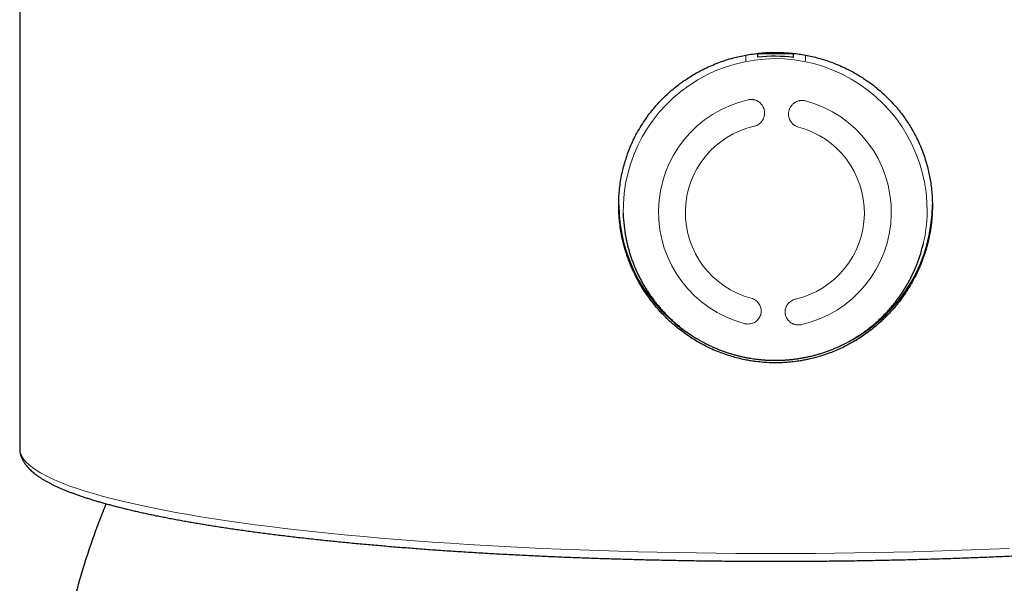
# Model space of a CAD drawing. Header units: millimetres. Extents: x 8 to 869, y 12 to 834.
# Tile 131 of 217: x 409 to 442, y 730 to 749. Entities that reach past the tile are written whole.
import ezdxf

# ---------------------------------------------------------------- set-up
doc = ezdxf.new("R2010")
doc.units = ezdxf.units.MM

msp = doc.modelspace()

# ---------------------------------------------------------------- linework, layer by layer
at = {"color": 7, "linetype": 'Continuous', "lineweight": 30}
for p, q in [((408.991, 763.27), (408.991, 734.941)), ((433.668, 748.167), (434.921, 748.167)), ((433.691, 748.167), (433.691, 748.04)), ((434.891, 748.037), (434.891, 748.167)), ((429.191, 742.819), (429.192, 742.793)), ((439.228, 741.756), (439.238, 741.799)), ((408.991, 734.941), (408.991, 734.941))]:
    msp.add_line(p, q, dxfattribs=at)
at = {"color": 252, "linetype": 'Continuous', "lineweight": 0}
for p, q in [((433.291, 747.921), (433.291, 748.112)), ((435.291, 748.111), (435.291, 747.918))]:
    msp.add_line(p, q, dxfattribs=at)
at = {"color": 252, "linetype": 'Continuous', "lineweight": 0, "flags": 128}
msp.add_lwpolyline([(408.991, 734.941), (409, 734.848), (409.026, 734.756), (409.069, 734.664), (409.13, 734.573), (409.208, 734.481), (409.303, 734.39), (409.415, 734.299), (409.544, 734.209), (409.69, 734.119), (409.853, 734.029), (410.033, 733.941), (410.229, 733.853), (410.442, 733.765), (410.671, 733.679), (410.917, 733.593), (411.178, 733.508), (411.456, 733.425), (411.749, 733.342), (412.057, 733.26), (412.381, 733.18), (412.719, 733.101), (413.073, 733.023), (413.441, 732.946), (413.823, 732.871), (414.219, 732.797), (414.629, 732.725), (415.053, 732.654), (415.49, 732.585), (415.939, 732.517), (416.401, 732.451), (416.876, 732.386), (417.362, 732.324), (417.86, 732.263), (418.369, 732.204), (418.889, 732.147), (419.42, 732.092), (419.961, 732.039), (420.512, 731.988), (421.072, 731.938), (421.641, 731.891), (422.219, 731.846), (422.805, 731.803), (423.399, 731.763), (424.001, 731.724), (424.609, 731.688), (425.224, 731.653), (425.846, 731.621), (426.473, 731.592), (427.105, 731.564), (427.743, 731.539), (428.385, 731.517), (429.031, 731.496), (429.681, 731.478), (430.333, 731.463), (430.989, 731.45), (431.647, 731.439), (432.306, 731.43), (432.967, 731.424), (433.629, 731.421), (434.291, 731.42), (434.953, 731.421), (435.615, 731.424), (436.276, 731.43), (436.936, 731.439), (437.593, 731.45), (438.249, 731.463), (438.902, 731.478), (439.551, 731.496), (440.197, 731.517), (440.839, 731.539), (441.477, 731.564), (442.109, 731.592)], dxfattribs=at)
at = {"color": 252, "linetype": 'Continuous', "lineweight": 0}
for centre, radius, start, end in [((434.279, 742.906), 5.088, 359.3047, 181.2775), ((434.233, 742.854), 3.86, 102.8782, 255.1609), ((434.306, 742.85), 3.86, 282.8782, 75.1609), ((434.24, 742.838), 2.969, 102.88, 255.159), ((434.295, 742.835), 2.969, 282.88, 75.159), ((434.364, 742.93), 5.003, 346.4206, 359.0195)]:
    msp.add_arc(centre, radius, start, end, dxfattribs=at)
at = {"color": 7, "linetype": 'Continuous', "lineweight": 30}
for centre, radius, start, end in [((434.277, 742.932), 5.142, 83.1468, 96.5478), ((434.229, 743.126), 5.188, 180.3831, 237.9126), ((434.35, 743.127), 5.191, 299.0759, 359.8893), ((434.198, 742.948), 5.009, 181.7773, 190.8262), ((434.359, 742.932), 5.008, 337.3734, 346.42)]:
    msp.add_arc(centre, radius, start, end, dxfattribs=at)
for points, knots in [([(434.291, 748.205), (434.205, 748.203), (434.034, 748.201), (433.777, 748.182), (433.532, 748.153), (433.3, 748.115), (433.081, 748.07), (432.887, 748.022), (432.718, 747.973), (432.541, 747.917), (432.333, 747.842), (432.097, 747.744), (431.876, 747.64), (431.671, 747.531), (431.48, 747.42), (431.314, 747.313), (431.171, 747.215), (431.022, 747.105), (430.85, 746.967), (430.658, 746.798), (430.483, 746.627), (430.324, 746.457), (430.179, 746.288), (430.057, 746.131), (429.955, 745.99), (429.845, 745.829), (429.72, 745.625), (429.589, 745.385), (429.476, 745.148), (429.382, 744.922), (429.302, 744.699), (429.235, 744.482), (429.175, 744.254), (429.124, 744.014), (429.084, 743.762), (429.058, 743.518), (429.043, 743.284), (429.04, 743.06), (429.045, 742.86), (429.056, 742.684), (429.073, 742.498), (429.102, 742.28), (429.147, 742.03), (429.202, 741.793), (429.265, 741.569), (429.334, 741.358), (429.403, 741.172), (429.47, 741.011), (429.546, 740.841), (429.644, 740.642), (429.769, 740.417), (429.899, 740.208), (430.032, 740.014), (430.166, 739.835), (430.292, 739.679), (430.408, 739.547), (430.537, 739.409), (430.696, 739.249), (430.891, 739.073), (431.085, 738.915), (431.278, 738.772), (431.467, 738.643), (431.64, 738.536), (431.796, 738.448), (431.965, 738.358), (432.17, 738.26), (432.412, 738.159), (432.648, 738.073), (432.878, 738.002), (433.099, 737.945), (433.299, 737.902), (433.476, 737.871), (433.664, 737.844), (433.886, 737.821), (434.144, 737.807), (434.391, 737.806), (434.626, 737.816), (434.85, 737.836), (435.049, 737.862), (435.224, 737.891), (435.407, 737.928), (435.622, 737.979), (435.867, 738.051), (436.098, 738.131), (436.315, 738.218), (436.518, 738.309), (436.695, 738.399), (436.849, 738.483), (437.01, 738.577), (437.198, 738.697), (437.409, 738.847), (437.603, 739), (437.783, 739.155), (437.947, 739.309), (438.088, 739.453), (438.207, 739.584), (438.33, 739.727), (438.477, 739.912), (438.64, 740.141), (438.782, 740.365), (438.899, 740.571), (438.996, 740.758), (439.078, 740.932), (439.146, 741.091), (439.216, 741.269), (439.291, 741.482), (439.365, 741.732), (439.423, 741.974), (439.468, 742.208), (439.502, 742.432), (439.523, 742.633), (439.535, 742.811), (439.542, 742.998), (439.541, 743.218), (439.528, 743.471), (439.504, 743.713), (439.47, 743.941), (439.429, 744.157), (439.383, 744.348), (439.337, 744.514), (439.283, 744.689), (439.211, 744.894), (439.116, 745.126), (439.014, 745.342), (438.907, 745.545), (438.797, 745.733), (438.692, 745.896), (438.594, 746.037), (438.485, 746.184), (438.348, 746.355), (438.178, 746.545), (438.007, 746.719), (437.836, 746.878), (437.666, 747.022), (437.509, 747.144), (437.366, 747.246), (437.228, 747.34), (437.072, 747.438), (436.899, 747.538), (436.708, 747.639), (436.498, 747.738), (436.276, 747.832), (436.057, 747.912), (435.842, 747.981), (435.626, 748.04), (435.407, 748.091), (435.188, 748.132), (434.966, 748.164), (434.742, 748.187), (434.517, 748.202), (434.366, 748.204), (434.291, 748.205)], [0, 0, 0, 0, 0.007783, 0.015572, 0.023355, 0.030137, 0.036922, 0.043705, 0.048311, 0.052918, 0.060699, 0.068484, 0.076265, 0.083041, 0.089821, 0.096598, 0.101199, 0.1058, 0.113682, 0.121569, 0.129451, 0.136316, 0.143184, 0.150049, 0.154711, 0.159372, 0.168132, 0.176891, 0.184696, 0.192501, 0.199549, 0.206596, 0.213474, 0.221317, 0.229165, 0.237009, 0.243845, 0.250684, 0.25752, 0.262165, 0.266809, 0.274527, 0.28225, 0.289968, 0.296691, 0.303417, 0.31014, 0.314706, 0.319271, 0.327047, 0.334828, 0.342604, 0.349375, 0.35615, 0.362921, 0.367518, 0.372116, 0.380041, 0.387972, 0.395897, 0.402801, 0.409709, 0.416613, 0.421302, 0.425992, 0.433928, 0.44187, 0.449806, 0.456724, 0.463645, 0.470562, 0.475262, 0.479962, 0.487756, 0.495555, 0.50335, 0.510142, 0.516937, 0.52373, 0.528344, 0.532958, 0.540678, 0.548404, 0.556125, 0.56285, 0.569577, 0.576302, 0.580868, 0.585434, 0.593257, 0.601084, 0.608907, 0.61572, 0.622536, 0.629348, 0.633974, 0.6386, 0.646518, 0.655328, 0.664139, 0.670503, 0.676871, 0.683235, 0.687941, 0.692646, 0.700549, 0.708458, 0.716361, 0.72325, 0.730143, 0.737032, 0.741713, 0.746394, 0.754144, 0.761899, 0.769649, 0.776402, 0.783158, 0.789911, 0.794497, 0.799084, 0.806815, 0.814551, 0.822282, 0.829015, 0.83575, 0.842483, 0.847054, 0.851625, 0.859498, 0.867376, 0.875249, 0.882106, 0.888966, 0.895823, 0.900479, 0.905135, 0.911254, 0.917374, 0.923492, 0.931091, 0.93869, 0.945527, 0.952365, 0.959243, 0.966002, 0.972764, 0.979523, 0.986348, 0.993176, 1, 1, 1, 1]), ([(429.279, 742.007), (429.286, 741.971), (429.302, 741.888), (429.332, 741.76), (429.367, 741.623), (429.406, 741.488), (429.449, 741.353), (429.496, 741.22), (429.547, 741.087), (429.601, 740.956), (429.659, 740.827), (429.721, 740.699), (429.787, 740.572), (429.856, 740.447), (429.929, 740.325), (430.005, 740.204), (430.085, 740.085), (430.169, 739.968), (430.255, 739.853), (430.345, 739.741), (430.439, 739.631), (430.536, 739.524), (430.636, 739.419), (430.739, 739.317), (430.845, 739.218), (430.954, 739.121), (431.067, 739.028), (431.182, 738.937), (431.3, 738.85), (431.417, 738.769), (431.532, 738.693), (431.645, 738.623), (431.759, 738.557), (431.875, 738.493), (431.993, 738.432), (432.112, 738.374), (432.232, 738.32), (432.354, 738.268), (432.477, 738.22), (432.601, 738.175), (432.725, 738.134), (432.851, 738.095), (432.976, 738.061), (433.102, 738.029), (433.225, 738.001), (433.345, 737.978), (433.452, 737.959), (433.546, 737.945), (433.645, 737.931), (433.716, 737.923), (433.759, 737.918)], [0, 0, 0, 0, 0.017248, 0.039015, 0.060801, 0.082606, 0.104432, 0.126278, 0.148145, 0.170034, 0.191946, 0.21388, 0.235839, 0.257823, 0.279834, 0.301871, 0.323938, 0.346035, 0.368163, 0.390326, 0.412524, 0.434761, 0.457038, 0.479359, 0.501728, 0.524148, 0.546625, 0.569163, 0.591769, 0.614451, 0.634807, 0.655159, 0.675504, 0.69584, 0.716167, 0.736482, 0.756781, 0.777061, 0.797317, 0.817539, 0.837716, 0.857829, 0.877845, 0.897703, 0.917279, 0.936271, 0.953689, 0.967256, 0.979914, 1, 1, 1, 1]), ([(433.759, 737.918), (433.808, 737.913), (433.876, 737.907), (433.977, 737.9), (434.063, 737.896), (434.165, 737.892), (434.273, 737.891), (434.386, 737.891), (434.502, 737.895), (434.622, 737.901), (434.743, 737.911), (434.867, 737.923), (434.991, 737.939), (435.117, 737.958), (435.243, 737.98), (435.369, 738.006), (435.496, 738.035), (435.622, 738.067), (435.749, 738.103), (435.875, 738.143), (436, 738.185), (436.124, 738.231), (436.248, 738.281), (436.371, 738.333), (436.492, 738.39), (436.613, 738.449), (436.732, 738.512), (436.849, 738.578), (436.965, 738.647), (437.079, 738.719), (437.192, 738.795), (437.302, 738.873), (437.411, 738.955), (437.517, 739.039), (437.621, 739.127), (437.723, 739.217), (437.823, 739.311), (437.92, 739.406), (438.015, 739.505), (438.107, 739.606), (438.196, 739.71), (438.283, 739.816), (438.366, 739.925), (438.447, 740.036), (438.525, 740.149), (438.6, 740.265), (438.671, 740.382), (438.739, 740.502), (438.805, 740.623), (438.866, 740.746), (438.925, 740.871), (438.963, 740.957), (438.981, 741.002), (438.982, 741.004)], [0, 0, 0, 0, 0.0225664, 0.031555, 0.0465024, 0.062012, 0.0786479, 0.0960163, 0.1139595, 0.1323513, 0.1511019, 0.1701447, 0.1894296, 0.2089179, 0.2285793, 0.2483898, 0.2683298, 0.2883836, 0.3085381, 0.3287824, 0.3491072, 0.3695047, 0.3899682, 0.4104921, 0.4310712, 0.4517013, 0.4723786, 0.4930996, 0.5138614, 0.5346614, 0.5554972, 0.5763668, 0.5972682, 0.6181997, 0.6391599, 0.6601474, 0.6811608, 0.7021992, 0.7232615, 0.7443467, 0.7654541, 0.7865828, 0.8077321, 0.8289016, 0.8500905, 0.8712984, 0.8925247, 0.9137692, 0.9350315, 0.9563111, 0.9776078, 0.9989214, 1, 1, 1, 1]), ([(408.991, 734.941), (408.991, 734.941), (408.99, 734.922), (408.993, 734.885), (408.998, 734.83), (409.008, 734.776), (409.021, 734.722), (409.038, 734.668), (409.06, 734.614), (409.084, 734.561), (409.113, 734.508), (409.146, 734.455), (409.184, 734.402), (409.225, 734.349), (409.272, 734.296), (409.322, 734.243), (409.377, 734.191), (409.437, 734.139), (409.501, 734.088), (409.568, 734.037), (409.64, 733.987), (409.716, 733.938), (409.795, 733.89), (409.878, 733.842), (409.964, 733.795), (410.054, 733.748), (410.148, 733.702), (410.244, 733.657), (410.344, 733.612), (410.448, 733.568), (410.555, 733.524), (410.665, 733.48), (410.779, 733.437), (410.896, 733.394), (411.017, 733.352), (411.141, 733.31), (411.268, 733.269), (411.399, 733.228), (411.533, 733.187), (411.67, 733.146), (411.811, 733.106), (411.955, 733.067), (412.102, 733.027), (412.253, 732.988), (412.407, 732.949), (412.564, 732.911), (412.724, 732.872), (412.888, 732.835), (413.055, 732.797), (413.225, 732.76), (413.398, 732.723), (413.574, 732.687), (413.754, 732.651), (413.936, 732.615), (414.122, 732.579), (414.311, 732.544), (414.502, 732.509), (414.697, 732.475), (414.895, 732.441), (415.095, 732.407), (415.299, 732.374), (415.505, 732.341), (415.715, 732.308), (415.927, 732.276), (416.142, 732.244), (416.359, 732.213), (416.58, 732.182), (416.803, 732.151), (417.028, 732.121), (417.257, 732.091), (417.488, 732.062), (417.721, 732.033), (417.957, 732.004), (418.196, 731.976), (418.437, 731.948), (418.681, 731.921), (418.926, 731.894), (419.175, 731.868), (419.425, 731.842), (419.678, 731.816), (419.933, 731.791), (420.19, 731.766), (420.449, 731.742), (420.711, 731.718), (420.975, 731.695), (421.24, 731.672), (421.508, 731.649), (421.777, 731.627), (422.049, 731.606), (422.322, 731.585), (422.597, 731.564), (422.874, 731.544), (423.153, 731.525), (423.434, 731.506), (423.716, 731.487), (424, 731.469), (424.285, 731.451), (424.572, 731.434), (424.86, 731.418), (425.15, 731.402), (425.441, 731.386), (425.734, 731.371), (426.028, 731.356), (426.323, 731.342), (426.619, 731.329), (426.917, 731.316), (427.216, 731.303), (427.515, 731.291), (427.816, 731.28), (428.118, 731.269), (428.421, 731.258), (428.724, 731.248), (429.029, 731.239), (429.334, 731.23), (429.64, 731.222), (429.947, 731.214), (430.255, 731.207), (430.563, 731.2), (430.872, 731.194), (431.181, 731.188), (431.49, 731.183), (431.801, 731.178), (432.111, 731.174), (432.422, 731.171), (432.733, 731.168), (433.044, 731.165), (433.356, 731.164), (433.668, 731.162), (433.979, 731.161), (434.291, 731.161), (434.603, 731.161), (434.915, 731.162), (435.227, 731.164), (435.538, 731.165), (435.85, 731.168), (436.161, 731.171), (436.472, 731.174), (436.782, 731.178), (437.092, 731.183), (437.402, 731.188), (437.711, 731.194), (438.02, 731.2), (438.328, 731.207), (438.635, 731.214), (438.942, 731.222), (439.248, 731.23), (439.554, 731.239), (439.858, 731.248), (440.162, 731.258), (440.464, 731.269), (440.766, 731.28), (441.067, 731.291), (441.367, 731.303), (441.666, 731.316), (441.963, 731.329), (442.26, 731.342), (442.555, 731.356), (442.849, 731.371), (443.141, 731.386), (443.432, 731.402), (443.722, 731.418), (444.011, 731.434), (444.297, 731.451), (444.583, 731.469), (444.866, 731.487), (445.149, 731.506), (445.429, 731.525), (445.708, 731.544), (445.985, 731.564), (446.26, 731.585), (446.533, 731.606), (446.805, 731.627), (447.074, 731.649), (447.342, 731.672), (447.608, 731.695), (447.871, 731.718), (448.133, 731.742), (448.392, 731.766), (448.649, 731.791), (448.904, 731.816), (449.157, 731.842), (449.407, 731.868), (449.656, 731.894), (449.901, 731.921), (450.145, 731.948), (450.386, 731.976), (450.624, 732.004), (450.86, 732.033), (451.094, 732.062), (451.325, 732.091), (451.553, 732.121), (451.779, 732.151), (452.002, 732.182), (452.222, 732.213), (452.44, 732.244), (452.655, 732.276), (452.867, 732.308), (453.076, 732.341), (453.282, 732.374), (453.486, 732.407), (453.686, 732.441), (453.884, 732.475), (454.079, 732.509), (454.27, 732.544), (454.459, 732.579), (454.644, 732.614), (454.827, 732.65), (455.006, 732.686), (455.182, 732.723), (455.356, 732.76), (455.525, 732.797), (455.692, 732.834), (455.856, 732.872), (456.016, 732.91), (456.173, 732.948), (456.327, 732.987), (456.477, 733.026), (456.624, 733.066), (456.768, 733.105), (456.909, 733.146), (457.046, 733.186), (457.18, 733.227), (457.31, 733.268), (457.437, 733.309), (457.561, 733.351), (457.681, 733.393), (457.798, 733.435), (457.912, 733.478), (458.022, 733.522), (458.129, 733.565), (458.232, 733.609), (458.332, 733.654), (458.428, 733.699), (458.521, 733.745), (458.611, 733.791), (458.697, 733.838), (458.78, 733.885), (458.859, 733.934), (458.935, 733.983), (459.007, 734.033), (459.076, 734.084), (459.141, 734.135), (459.201, 734.188), (459.258, 734.242), (459.311, 734.296), (459.359, 734.351), (459.402, 734.407), (459.441, 734.463), (459.476, 734.519), (459.505, 734.575), (459.53, 734.632), (459.551, 734.688), (459.567, 734.744), (459.579, 734.8), (459.587, 734.856), (459.591, 734.903), (459.591, 734.931), (459.591, 734.941)], [0, 0, 0, 0, 0.000051, 0.003203, 0.006356, 0.009521, 0.012715, 0.015952, 0.019248, 0.022616, 0.026069, 0.029616, 0.033265, 0.037018, 0.040872, 0.044818, 0.048843, 0.05293, 0.057061, 0.061222, 0.065396, 0.069575, 0.073749, 0.077914, 0.082067, 0.086208, 0.090336, 0.094451, 0.098555, 0.102647, 0.106729, 0.110801, 0.114864, 0.118918, 0.122965, 0.127006, 0.131039, 0.135068, 0.13909, 0.143108, 0.147122, 0.151132, 0.155138, 0.15914, 0.163139, 0.167136, 0.171129, 0.175121, 0.17911, 0.183097, 0.187082, 0.191065, 0.195046, 0.199026, 0.203004, 0.206982, 0.210957, 0.214932, 0.218905, 0.222878, 0.226849, 0.23082, 0.23479, 0.238759, 0.242727, 0.246694, 0.250661, 0.254627, 0.258593, 0.262558, 0.266522, 0.270486, 0.27445, 0.278413, 0.282375, 0.286337, 0.290299, 0.294261, 0.298222, 0.302182, 0.306143, 0.310103, 0.314063, 0.318023, 0.321982, 0.325941, 0.3299, 0.333859, 0.337817, 0.341775, 0.345734, 0.349691, 0.353649, 0.357607, 0.361564, 0.365521, 0.369479, 0.373436, 0.377392, 0.381349, 0.385306, 0.389262, 0.393219, 0.397175, 0.401131, 0.405087, 0.409043, 0.412999, 0.416955, 0.420911, 0.424867, 0.428822, 0.432778, 0.436734, 0.440689, 0.444645, 0.4486, 0.452555, 0.456511, 0.460466, 0.464421, 0.468377, 0.472332, 0.476287, 0.480242, 0.484197, 0.488152, 0.492108, 0.496063, 0.500018, 0.503973, 0.507928, 0.511883, 0.515838, 0.519793, 0.523749, 0.527704, 0.531659, 0.535614, 0.539569, 0.543525, 0.54748, 0.551435, 0.555391, 0.559346, 0.563302, 0.567257, 0.571213, 0.575168, 0.579124, 0.58308, 0.587035, 0.590991, 0.594947, 0.598903, 0.602859, 0.606815, 0.610772, 0.614728, 0.618685, 0.622641, 0.626598, 0.630555, 0.634512, 0.638469, 0.642426, 0.646383, 0.650341, 0.654298, 0.658256, 0.662214, 0.666172, 0.670131, 0.674089, 0.678048, 0.682007, 0.685966, 0.689926, 0.693886, 0.697846, 0.701806, 0.705767, 0.709727, 0.713689, 0.71765, 0.721612, 0.725575, 0.729537, 0.733501, 0.737464, 0.741428, 0.745393, 0.749358, 0.753324, 0.75729, 0.761257, 0.765225, 0.769194, 0.773163, 0.777133, 0.781104, 0.785075, 0.789048, 0.793022, 0.796997, 0.800973, 0.80495, 0.808929, 0.812909, 0.816891, 0.820875, 0.82486, 0.828848, 0.832837, 0.836829, 0.840823, 0.84482, 0.84882, 0.852823, 0.856829, 0.86084, 0.864854, 0.868873, 0.872896, 0.876925, 0.88096, 0.885001, 0.889049, 0.893104, 0.897168, 0.90124, 0.905323, 0.909416, 0.91352, 0.917637, 0.921766, 0.925908, 0.930063, 0.934229, 0.938405, 0.942587, 0.946765, 0.950931, 0.955069, 0.959163, 0.963193, 0.967141, 0.970991, 0.974734, 0.978367, 0.981893, 0.985322, 0.988665, 0.991939, 0.995157, 0.998337, 1, 1, 1, 1]), ([(411.881, 733.087), (411.863, 733.043), (411.805, 732.903), (411.712, 732.666), (411.601, 732.376), (411.495, 732.085), (411.392, 731.793), (411.292, 731.499), (411.196, 731.205), (411.104, 730.909), (411.016, 730.611), (410.931, 730.313), (410.85, 730.014), (410.773, 729.714), (410.709, 729.452), (410.672, 729.29), (410.658, 729.229)], [0, 0, 0, 0, 0.035525, 0.112019, 0.188513, 0.265008, 0.341504, 0.418, 0.494497, 0.570994, 0.647492, 0.723991, 0.80049, 0.876989, 0.953489, 1, 1, 1, 1])]:
    msp.add_open_spline(points, degree=3, knots=knots, dxfattribs=at)
at = {"color": 252, "linetype": 'Continuous', "lineweight": 0}
for points, knots in [([(433.373, 746.617), (433.385, 746.619), (433.409, 746.624), (433.446, 746.628), (433.484, 746.629), (433.522, 746.626), (433.571, 746.619), (433.62, 746.605), (433.666, 746.585), (433.71, 746.562), (433.752, 746.533), (433.789, 746.499), (433.824, 746.462), (433.854, 746.42), (433.878, 746.375), (433.894, 746.34), (433.906, 746.304), (433.916, 746.266), (433.922, 746.228), (433.925, 746.19), (433.925, 746.151), (433.922, 746.112), (433.915, 746.074), (433.905, 746.037), (433.892, 746.001), (433.876, 745.966), (433.857, 745.932), (433.829, 745.89), (433.795, 745.852), (433.757, 745.818), (433.716, 745.788), (433.671, 745.764), (433.621, 745.744), (433.593, 745.736), (433.578, 745.732)], [0, 0, 0, 0, 0.026012, 0.052205, 0.078972, 0.105936, 0.131947, 0.184845, 0.211792, 0.23798, 0.291227, 0.318347, 0.344843, 0.398722, 0.426167, 0.452867, 0.479751, 0.507219, 0.534889, 0.561613, 0.588523, 0.616024, 0.64373, 0.670332, 0.697121, 0.724501, 0.752085, 0.778502, 0.832244, 0.859636, 0.88588, 0.939266, 0.966474, 1, 1, 1, 1]), ([(435.056, 745.705), (435.044, 745.708), (435.008, 745.719), (434.962, 745.741), (434.92, 745.767), (434.889, 745.79), (434.861, 745.815), (434.835, 745.843), (434.812, 745.872), (434.791, 745.904), (434.772, 745.937), (434.757, 745.971), (434.74, 746.019), (434.729, 746.069), (434.725, 746.12), (434.725, 746.17), (434.731, 746.221), (434.743, 746.271), (434.758, 746.313), (434.78, 746.36), (434.807, 746.404), (434.835, 746.439), (434.861, 746.467), (434.89, 746.493), (434.921, 746.517), (434.964, 746.544), (435.011, 746.566), (435.06, 746.582), (435.097, 746.59), (435.135, 746.595), (435.173, 746.597), (435.211, 746.596), (435.252, 746.591), (435.279, 746.585), (435.294, 746.581)], [0, 0, 0, 0, 0.026227, 0.079286, 0.106371, 0.132597, 0.159006, 0.185698, 0.212777, 0.239068, 0.265542, 0.292298, 0.319438, 0.372468, 0.39938, 0.426679, 0.480084, 0.507187, 0.53468, 0.574859, 0.615678, 0.643338, 0.670067, 0.696983, 0.724489, 0.752202, 0.805516, 0.832885, 0.860462, 0.886854, 0.913433, 0.940305, 0.967578, 1, 1, 1, 1]), ([(433.479, 739.968), (433.503, 739.96), (433.551, 739.944), (433.617, 739.907), (433.676, 739.86), (433.726, 739.804), (433.765, 739.74), (433.794, 739.671), (433.81, 739.599), (433.814, 739.525), (433.804, 739.451), (433.783, 739.38), (433.749, 739.313), (433.704, 739.253), (433.648, 739.202), (433.585, 739.16), (433.515, 739.129), (433.441, 739.11), (433.365, 739.105), (433.299, 739.11), (433.259, 739.119), (433.245, 739.123)], [0, 0, 0, 0, 0.053196, 0.106392, 0.159581, 0.212772, 0.266089, 0.319408, 0.373038, 0.42667, 0.480681, 0.534693, 0.589024, 0.643354, 0.697773, 0.75219, 0.806331, 0.860468, 0.914013, 0.967555, 1, 1, 1, 1]), ([(435.166, 739.087), (435.154, 739.085), (435.117, 739.077), (435.067, 739.074), (435.017, 739.077), (434.98, 739.082), (434.943, 739.09), (434.907, 739.101), (434.873, 739.115), (434.839, 739.131), (434.807, 739.15), (434.777, 739.172), (434.739, 739.205), (434.706, 739.242), (434.678, 739.283), (434.656, 739.321), (434.636, 739.366), (434.622, 739.414), (434.614, 739.457), (434.611, 739.494), (434.611, 739.531), (434.614, 739.569), (434.623, 739.618), (434.638, 739.666), (434.659, 739.711), (434.678, 739.744), (434.7, 739.775), (434.724, 739.804), (434.75, 739.831), (434.779, 739.855), (434.81, 739.877), (434.842, 739.897), (434.876, 739.913), (434.914, 739.929), (434.942, 739.936), (434.957, 739.94)], [0, 0, 0, 0, 0.02601, 0.078919, 0.105882, 0.131985, 0.158269, 0.184832, 0.211777, 0.238056, 0.264516, 0.291254, 0.318371, 0.371686, 0.398742, 0.426186, 0.466694, 0.507202, 0.53487, 0.561592, 0.588501, 0.616, 0.643704, 0.697045, 0.724422, 0.752005, 0.778517, 0.805217, 0.832207, 0.859597, 0.885935, 0.912459, 0.93927, 0.966476, 1, 1, 1, 1])]:
    msp.add_open_spline(points, degree=3, knots=knots, dxfattribs=at)

doc.saveas('drawing.dxf')
